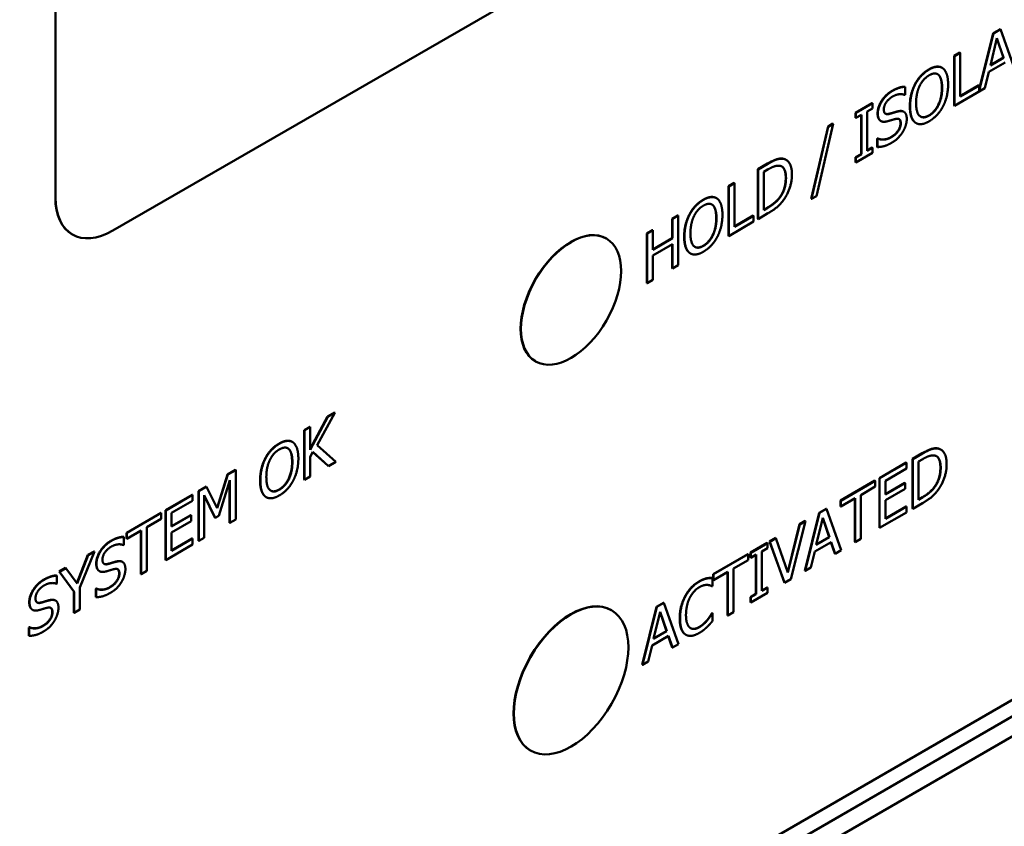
# Model space of a CAD drawing. Header units: millimetres. Extents: x 10 to 287, y 8 to 200.
# Tile 9 of 15: x 223 to 247, y 65 to 85. Entities that reach past the tile are written whole.
import ezdxf

# ---------------------------------------------------------------- set-up
doc = ezdxf.new("R2010")
doc.units = ezdxf.units.MM
doc.layers.add('Visible (ISO)', color=7, linetype='Continuous', lineweight=50)
doc.layers.add('Visible Narrow (ISO)', color=7, linetype='Continuous', lineweight=35)

msp = doc.modelspace()

# ---------------------------------------------------------------- linework, layer by layer
at = {"layer": 'Visible (ISO)'}
for p, q in [((224.839, 79.805), (260.901, 100.625)), ((223.418, 80.625), (223.418, 94.832)), ((223.425, 94.828), (223.425, 80.621)), ((205.811, 44.413), (279.915, 87.198)), ((280.269, 86.994), (206.164, 44.209)), ((280.269, 86.504), (206.164, 43.719)), ((246.232, 83.286), (246.579, 84.676)), ((246.586, 84.671), (246.232, 83.254)), ((246.579, 84.676), (246.753, 84.776)), ((246.579, 84.676), (246.586, 84.671)), ((246.76, 84.772), (246.586, 84.671)), ((246.753, 84.776), (246.76, 84.772)), ((247.117, 83.753), (246.76, 84.772)), ((246.506, 83.882), (246.669, 84.553)), ((246.827, 84.075), (246.667, 84.543)), ((246.669, 84.553), (246.834, 84.071)), ((245.61, 84.116), (245.751, 84.198)), ((245.758, 84.194), (245.617, 84.112)), ((245.751, 84.198), (245.758, 84.194)), ((245.758, 83.114), (245.758, 84.194)), ((245.61, 82.892), (245.61, 84.116)), ((245.61, 84.116), (245.617, 84.112)), ((245.617, 84.112), (245.617, 82.887)), ((246.467, 83.721), (246.872, 83.954)), ((246.834, 84.071), (246.506, 83.882)), ((246.508, 83.891), (246.827, 84.075)), ((246.827, 84.075), (246.834, 84.071)), ((245.311, 83.825), (245.319, 83.82)), ((246.371, 83.323), (246.467, 83.721)), ((244.645, 83.419), (244.652, 83.415)), ((244.39, 83.151), (244.4, 83.157)), ((244.393, 83.356), (244.4, 83.352)), ((244.4, 83.157), (244.4, 83.352)), ((245.617, 82.887), (246.371, 83.323)), ((245.758, 83.122), (246.225, 83.391)), ((246.232, 83.387), (245.758, 83.114)), ((246.225, 83.391), (246.232, 83.387)), ((246.232, 83.254), (246.232, 83.387)), ((243.18, 82.713), (243.591, 82.951)), ((243.598, 82.947), (243.187, 82.709)), ((243.591, 82.951), (243.598, 82.947)), ((243.598, 82.821), (243.598, 82.947)), ((243.18, 82.588), (243.18, 82.713)), ((243.18, 82.713), (243.187, 82.709)), ((243.187, 82.709), (243.187, 82.584)), ((243.463, 82.744), (243.598, 82.821)), ((243.463, 81.769), (243.463, 82.744)), ((244.363, 82.74), (244.37, 82.736)), ((245.61, 82.892), (245.617, 82.887)), ((242.211, 80.655), (242.626, 82.44)), ((242.497, 82.373), (242.619, 82.444)), ((242.626, 82.44), (242.504, 82.369)), ((242.619, 82.444), (242.626, 82.44)), ((243.18, 82.588), (243.187, 82.584)), ((243.187, 82.584), (243.322, 82.662)), ((243.315, 81.692), (243.315, 82.658)), ((243.322, 82.662), (243.322, 81.688)), ((243.795, 82.512), (243.802, 82.508)), ((244.663, 82.462), (244.67, 82.458)), ((242.084, 80.589), (242.497, 82.373)), ((242.504, 82.369), (242.091, 80.585)), ((242.497, 82.373), (242.504, 82.369)), ((243.713, 82.074), (243.724, 82.08)), ((243.713, 81.87), (243.713, 82.074)), ((243.713, 82.074), (243.72, 82.07)), ((243.731, 82.076), (243.72, 82.07)), ((243.72, 82.07), (243.72, 81.866)), ((243.724, 82.08), (243.731, 82.076)), ((243.187, 81.485), (243.598, 81.722)), ((243.463, 81.777), (243.591, 81.851)), ((243.598, 81.847), (243.463, 81.769)), ((243.591, 81.851), (243.598, 81.847)), ((243.598, 81.722), (243.598, 81.847)), ((243.713, 81.87), (243.72, 81.866)), ((240.763, 81.318), (241.005, 81.457)), ((241.012, 81.453), (240.77, 81.314)), ((241.456, 81.553), (241.463, 81.549)), ((243.18, 81.614), (243.315, 81.692)), ((243.18, 81.489), (243.18, 81.614)), ((243.18, 81.614), (243.187, 81.61)), ((243.18, 81.489), (243.187, 81.485)), ((243.322, 81.688), (243.187, 81.61)), ((243.187, 81.61), (243.187, 81.485)), ((243.315, 81.692), (243.322, 81.688)), ((240.763, 80.093), (240.763, 81.318)), ((240.763, 81.318), (240.77, 81.314)), ((240.77, 81.314), (240.77, 80.089)), ((240.911, 81.254), (241.019, 81.316)), ((240.911, 80.311), (240.911, 81.254)), ((240.038, 80.899), (240.179, 80.98)), ((240.186, 80.976), (240.045, 80.895)), ((240.179, 80.98), (240.186, 80.976)), ((240.186, 79.897), (240.186, 80.976)), ((240.038, 79.674), (240.038, 80.899)), ((240.038, 80.899), (240.045, 80.895)), ((240.045, 80.895), (240.045, 79.67)), ((239.739, 80.607), (239.746, 80.603)), ((241.305, 80.628), (241.312, 80.624)), ((242.084, 80.589), (242.091, 80.585)), ((242.091, 80.585), (242.211, 80.655)), ((240.911, 80.32), (241.012, 80.378)), ((241.019, 80.373), (240.911, 80.311)), ((238.65, 80.098), (238.791, 80.179)), ((238.65, 79.617), (238.65, 80.098)), ((238.65, 80.098), (238.657, 80.094)), ((238.798, 80.175), (238.657, 80.094)), ((238.657, 80.094), (238.657, 79.613)), ((238.791, 80.179), (238.798, 80.175)), ((238.798, 78.95), (238.798, 80.175)), ((239.073, 80.202), (239.08, 80.198)), ((240.045, 79.67), (240.66, 80.025)), ((240.186, 79.905), (240.653, 80.174)), ((240.66, 80.17), (240.186, 79.897)), ((240.653, 80.174), (240.66, 80.17)), ((240.66, 80.025), (240.66, 80.17)), ((240.763, 80.093), (240.77, 80.089)), ((240.77, 80.089), (241.015, 80.23)), ((238.021, 79.734), (238.162, 79.816)), ((238.169, 79.812), (238.028, 79.73)), ((238.162, 79.816), (238.169, 79.812)), ((238.169, 79.331), (238.169, 79.812)), ((223.832, 79.71), (223.839, 79.705)), ((237.02, 79.609), (237.028, 79.605)), ((238.021, 78.51), (238.021, 79.734)), ((238.021, 79.734), (238.028, 79.73)), ((238.028, 79.73), (238.028, 78.506)), ((238.169, 79.339), (238.65, 79.617)), ((238.657, 79.613), (238.169, 79.331)), ((238.65, 79.617), (238.657, 79.613)), ((240.038, 79.674), (240.045, 79.67)), ((238.169, 79.186), (238.657, 79.468)), ((238.65, 78.873), (238.65, 79.464)), ((238.657, 79.468), (238.657, 78.869)), ((238.169, 78.587), (238.169, 79.186)), ((239.091, 79.245), (239.098, 79.241)), ((238.65, 78.873), (238.657, 78.869)), ((238.657, 78.869), (238.798, 78.95)), ((238.028, 78.506), (238.169, 78.587)), ((238.021, 78.51), (238.028, 78.506)), ((235.27, 76.578), (235.278, 76.574)), ((229.713, 74.413), (230.141, 75.214)), ((230.148, 75.21), (229.713, 74.396)), ((229.881, 74.509), (230.32, 75.309)), ((230.141, 75.214), (230.313, 75.313)), ((230.141, 75.214), (230.148, 75.21)), ((230.32, 75.309), (230.148, 75.21)), ((230.313, 75.313), (230.32, 75.309)), ((229.565, 74.881), (229.706, 74.963)), ((229.713, 74.959), (229.572, 74.877)), ((229.706, 74.963), (229.713, 74.959)), ((229.713, 74.396), (229.713, 74.959)), ((229.565, 73.657), (229.565, 74.881)), ((229.565, 74.881), (229.572, 74.877)), ((229.572, 74.877), (229.572, 73.653)), ((229.266, 74.59), (229.273, 74.586)), ((230.346, 74.099), (229.881, 74.509)), ((245.276, 74.402), (245.283, 74.398)), ((228.6, 74.184), (228.607, 74.18)), ((229.713, 74.223), (229.775, 74.339)), ((229.713, 73.734), (229.713, 74.223)), ((230.156, 73.998), (229.774, 74.338)), ((229.775, 74.339), (230.163, 73.993)), ((244.583, 74.166), (244.825, 74.306)), ((244.583, 72.942), (244.583, 74.166)), ((244.583, 74.166), (244.59, 74.162)), ((244.832, 74.302), (244.59, 74.162)), ((244.59, 74.162), (244.59, 72.937)), ((244.731, 74.103), (244.839, 74.165)), ((230.156, 73.998), (230.163, 73.993)), ((230.163, 73.993), (230.346, 74.099)), ((243.765, 73.694), (244.428, 74.077)), ((244.436, 74.073), (243.772, 73.69)), ((243.913, 73.626), (244.436, 73.928)), ((244.428, 74.077), (244.436, 74.073)), ((244.436, 73.928), (244.436, 74.073)), ((244.731, 73.16), (244.731, 74.103)), ((227.412, 72.962), (227.666, 73.785)), ((227.674, 73.781), (227.417, 72.951)), ((227.666, 73.785), (227.862, 73.898)), ((227.666, 73.785), (227.674, 73.781)), ((227.87, 73.894), (227.674, 73.781)), ((227.862, 73.898), (227.87, 73.894)), ((227.87, 72.669), (227.87, 73.894)), ((229.572, 73.653), (229.713, 73.734)), ((243.765, 73.694), (243.772, 73.69)), ((243.765, 72.469), (243.765, 73.694)), ((243.772, 73.69), (243.772, 72.465)), ((226.953, 73.373), (227.146, 73.484)), ((227.153, 73.48), (226.96, 73.369)), ((227.146, 73.484), (227.153, 73.48)), ((227.417, 72.951), (227.153, 73.48)), ((227.452, 72.766), (227.729, 73.643)), ((227.721, 72.592), (227.721, 73.621)), ((227.729, 73.643), (227.729, 72.588)), ((229.565, 73.657), (229.572, 73.653)), ((242.805, 73.14), (243.657, 73.632)), ((243.665, 73.628), (242.812, 73.135)), ((243.309, 73.277), (243.665, 73.483)), ((243.657, 73.632), (243.665, 73.628)), ((243.665, 73.483), (243.665, 73.628)), ((243.913, 73.291), (243.913, 73.626)), ((243.913, 73.299), (244.393, 73.576)), ((244.4, 73.572), (243.913, 73.291)), ((244.393, 73.576), (244.4, 73.572)), ((244.4, 73.427), (244.4, 73.572)), ((245.125, 73.477), (245.132, 73.472)), ((226.135, 72.901), (226.798, 73.284)), ((226.805, 73.28), (226.142, 72.897)), ((226.798, 73.284), (226.805, 73.28)), ((226.805, 73.135), (226.805, 73.28)), ((226.953, 72.149), (226.953, 73.373)), ((226.953, 73.373), (226.96, 73.369)), ((226.96, 73.369), (226.96, 72.144)), ((227.092, 73.275), (227.366, 72.716)), ((227.092, 72.22), (227.092, 73.275)), ((227.359, 72.72), (227.092, 73.265)), ((228.618, 73.227), (228.625, 73.223)), ((242.812, 72.991), (243.168, 73.196)), ((243.161, 72.12), (243.161, 73.192)), ((243.168, 73.196), (243.168, 72.116)), ((243.309, 72.198), (243.309, 73.277)), ((243.913, 73.146), (244.4, 73.427)), ((244.731, 73.168), (244.832, 73.226)), ((244.839, 73.222), (244.731, 73.16)), ((226.283, 72.833), (226.805, 73.135)), ((242.805, 72.995), (242.805, 73.14)), ((242.805, 73.14), (242.812, 73.135)), ((242.805, 72.995), (242.812, 72.991)), ((242.812, 73.135), (242.812, 72.991)), ((243.913, 72.691), (243.913, 73.146)), ((243.913, 72.699), (244.428, 72.997)), ((244.436, 72.993), (243.913, 72.691)), ((244.428, 72.997), (244.436, 72.993)), ((244.436, 72.848), (244.436, 72.993)), ((244.59, 72.937), (244.834, 73.078)), ((225.175, 72.347), (226.027, 72.839)), ((226.034, 72.835), (225.182, 72.342)), ((226.027, 72.839), (226.034, 72.835)), ((226.034, 72.69), (226.034, 72.835)), ((226.135, 72.901), (226.142, 72.897)), ((226.135, 71.676), (226.135, 72.901)), ((226.142, 72.897), (226.142, 71.672)), ((226.283, 72.498), (226.283, 72.833)), ((226.283, 72.506), (226.763, 72.783)), ((226.77, 72.779), (226.283, 72.498)), ((226.763, 72.783), (226.77, 72.779)), ((226.77, 72.634), (226.77, 72.779)), ((227.359, 72.72), (227.366, 72.716)), ((227.366, 72.716), (227.452, 72.766)), ((241.924, 71.406), (242.281, 72.837)), ((242.288, 72.833), (241.931, 71.402)), ((242.208, 72.044), (242.372, 72.715)), ((242.281, 72.837), (242.455, 72.938)), ((242.281, 72.837), (242.288, 72.833)), ((242.462, 72.934), (242.288, 72.833)), ((242.529, 72.237), (242.369, 72.705)), ((242.372, 72.715), (242.536, 72.233)), ((242.455, 72.938), (242.462, 72.934)), ((242.82, 71.915), (242.462, 72.934)), ((243.772, 72.465), (244.436, 72.848)), ((244.583, 72.942), (244.59, 72.937)), ((225.679, 72.484), (226.034, 72.69)), ((225.679, 71.405), (225.679, 72.484)), ((226.283, 72.353), (226.77, 72.634)), ((227.721, 72.592), (227.729, 72.588)), ((227.729, 72.588), (227.87, 72.669)), ((241.502, 71.378), (241.793, 72.555)), ((241.8, 72.551), (241.506, 71.364)), ((241.578, 71.199), (241.944, 72.634)), ((241.793, 72.555), (241.937, 72.638)), ((241.793, 72.555), (241.8, 72.551)), ((241.944, 72.634), (241.8, 72.551)), ((241.937, 72.638), (241.944, 72.634)), ((243.765, 72.469), (243.772, 72.465)), ((225.098, 72.245), (225.105, 72.241)), ((225.105, 72.046), (225.105, 72.241)), ((225.175, 72.202), (225.175, 72.347)), ((225.175, 72.347), (225.182, 72.342)), ((225.182, 72.198), (225.538, 72.403)), ((225.182, 72.342), (225.182, 72.198)), ((225.531, 71.327), (225.531, 72.399)), ((225.538, 72.403), (225.538, 71.323)), ((226.283, 71.898), (226.283, 72.353)), ((226.96, 72.144), (227.092, 72.22)), ((241.054, 72.129), (241.205, 72.216)), ((241.205, 72.216), (241.212, 72.212)), ((242.536, 72.233), (242.208, 72.044)), ((242.211, 72.053), (242.529, 72.237)), ((242.529, 72.237), (242.536, 72.233)), ((225.095, 72.04), (225.105, 72.046)), ((225.175, 72.202), (225.182, 72.198)), ((226.142, 71.672), (226.805, 72.055)), ((226.283, 71.906), (226.798, 72.204)), ((226.805, 72.2), (226.283, 71.898)), ((226.798, 72.204), (226.805, 72.2)), ((226.805, 72.055), (226.805, 72.2)), ((226.953, 72.149), (226.96, 72.144)), ((240.582, 71.856), (240.993, 72.093)), ((241, 72.089), (240.589, 71.852)), ((240.993, 72.093), (241, 72.089)), ((241, 71.964), (241, 72.089)), ((241.419, 71.115), (241.054, 72.129)), ((241.054, 72.129), (241.061, 72.125)), ((241.212, 72.212), (241.061, 72.125)), ((241.061, 72.125), (241.426, 71.111)), ((241.506, 71.364), (241.212, 72.212)), ((242.17, 71.882), (242.575, 72.116)), ((242.664, 71.833), (242.57, 72.113)), ((242.575, 72.116), (242.671, 71.829)), ((243.161, 72.12), (243.168, 72.116)), ((243.168, 72.116), (243.309, 72.198)), ((223.947, 71.102), (224.223, 71.797)), ((224.23, 71.793), (223.953, 71.094)), ((224.021, 70.99), (224.38, 71.879)), ((224.223, 71.797), (224.373, 71.884)), ((224.223, 71.797), (224.23, 71.793)), ((224.38, 71.879), (224.23, 71.793)), ((224.373, 71.884), (224.38, 71.879)), ((239.663, 71.326), (240.516, 71.818)), ((240.523, 71.814), (239.67, 71.322)), ((240.516, 71.818), (240.523, 71.814)), ((240.523, 71.669), (240.523, 71.814)), ((240.582, 71.731), (240.582, 71.856)), ((240.582, 71.856), (240.589, 71.852)), ((240.582, 71.731), (240.589, 71.727)), ((240.589, 71.852), (240.589, 71.727)), ((240.589, 71.727), (240.724, 71.805)), ((240.717, 70.834), (240.717, 71.801)), ((240.724, 71.805), (240.724, 70.83)), ((240.865, 71.886), (241, 71.964)), ((240.865, 70.912), (240.865, 71.886)), ((242.074, 71.484), (242.17, 71.882)), ((242.664, 71.833), (242.671, 71.829)), ((242.671, 71.829), (242.82, 71.915)), ((225.068, 71.629), (225.075, 71.625)), ((226.135, 71.676), (226.142, 71.672)), ((240.167, 71.464), (240.523, 71.669)), ((241.931, 71.402), (242.074, 71.484)), ((223.445, 71.291), (223.452, 71.286)), ((223.452, 71.092), (223.452, 71.286)), ((223.515, 71.388), (223.671, 71.479)), ((223.873, 70.896), (223.515, 71.388)), ((223.515, 71.388), (223.522, 71.384)), ((223.678, 71.475), (223.522, 71.384)), ((223.522, 71.384), (223.88, 70.891)), ((223.671, 71.479), (223.678, 71.475)), ((223.953, 71.094), (223.678, 71.475)), ((224.5, 71.401), (224.507, 71.397)), ((225.531, 71.327), (225.538, 71.323)), ((225.538, 71.323), (225.679, 71.405)), ((239.663, 71.181), (239.663, 71.326)), ((239.663, 71.326), (239.67, 71.322)), ((239.67, 71.177), (240.026, 71.382)), ((239.67, 71.322), (239.67, 71.177)), ((240.019, 70.306), (240.019, 71.378)), ((240.026, 71.382), (240.026, 70.302)), ((240.167, 70.384), (240.167, 71.464)), ((241.924, 71.406), (241.931, 71.402)), ((223.442, 71.086), (223.452, 71.092)), ((239.499, 71.221), (239.506, 71.217)), ((239.636, 71.024), (239.647, 71.03)), ((239.64, 71.231), (239.647, 71.227)), ((239.647, 71.03), (239.647, 71.227)), ((239.663, 71.181), (239.67, 71.177)), ((241.419, 71.115), (241.426, 71.111)), ((241.426, 71.111), (241.578, 71.199)), ((223.873, 70.37), (223.873, 70.896)), ((223.873, 70.896), (223.88, 70.891)), ((223.88, 70.891), (223.88, 70.366)), ((224.021, 70.448), (224.021, 70.99)), ((224.418, 70.963), (224.429, 70.969)), ((224.418, 70.759), (224.418, 70.963)), ((224.418, 70.963), (224.425, 70.959)), ((224.418, 70.759), (224.425, 70.754)), ((224.436, 70.965), (224.425, 70.959)), ((224.425, 70.959), (224.425, 70.754)), ((224.429, 70.969), (224.436, 70.965)), ((240.582, 70.757), (240.717, 70.834)), ((240.582, 70.632), (240.582, 70.757)), ((240.582, 70.757), (240.589, 70.752)), ((240.589, 70.627), (241, 70.865)), ((240.724, 70.83), (240.589, 70.752)), ((240.717, 70.834), (240.724, 70.83)), ((240.865, 70.92), (240.993, 70.994)), ((241, 70.99), (240.865, 70.912)), ((240.993, 70.994), (241, 70.99)), ((241, 70.865), (241, 70.99)), ((223.416, 70.675), (223.423, 70.67)), ((237.906, 69.087), (238.264, 70.518)), ((238.271, 70.514), (237.913, 69.083)), ((238.264, 70.518), (238.438, 70.618)), ((238.264, 70.518), (238.271, 70.514)), ((238.445, 70.614), (238.271, 70.514)), ((238.438, 70.618), (238.445, 70.614)), ((238.802, 69.596), (238.445, 70.614)), ((240.582, 70.632), (240.589, 70.627)), ((240.589, 70.752), (240.589, 70.627)), ((222.847, 70.447), (222.854, 70.443)), ((223.873, 70.37), (223.88, 70.366)), ((223.88, 70.366), (224.021, 70.448)), ((237.145, 70.436), (237.153, 70.432)), ((238.191, 69.724), (238.354, 70.395)), ((238.511, 69.917), (238.352, 70.385)), ((238.354, 70.395), (238.519, 69.913)), ((239.63, 70.36), (239.64, 70.366)), ((239.63, 70.36), (239.637, 70.355)), ((239.647, 70.361), (239.637, 70.355)), ((239.64, 70.366), (239.647, 70.361)), ((239.647, 70.167), (239.647, 70.361)), ((240.019, 70.306), (240.026, 70.302)), ((240.026, 70.302), (240.167, 70.384)), ((239.517, 70.196), (239.524, 70.192)), ((222.765, 70.009), (222.776, 70.015)), ((222.765, 69.804), (222.765, 70.009)), ((222.765, 70.009), (222.772, 70.005)), ((222.765, 69.804), (222.772, 69.8)), ((222.783, 70.011), (222.772, 70.005)), ((222.772, 70.005), (222.772, 69.8)), ((222.776, 70.015), (222.783, 70.011)), ((238.152, 69.563), (238.557, 69.797)), ((238.519, 69.913), (238.191, 69.724)), ((238.193, 69.734), (238.511, 69.917)), ((238.511, 69.917), (238.519, 69.913)), ((238.646, 69.514), (238.552, 69.794)), ((238.557, 69.797), (238.653, 69.51)), ((238.982, 69.831), (238.989, 69.826)), ((238.056, 69.165), (238.152, 69.563)), ((238.653, 69.51), (238.802, 69.596)), ((238.646, 69.514), (238.653, 69.51)), ((237.906, 69.087), (237.913, 69.083)), ((237.913, 69.083), (238.056, 69.165)), ((235.145, 66.972), (235.153, 66.968))]:
    msp.add_line(p, q, dxfattribs=at)
for centre, major_axis, start_param, end_param in [((224.832, 81.442), (-1, -1.732), 5.497787, 6.283185), ((224.839, 81.438), (-1, -1.732), 5.497787, 7.068583), ((236.145, 78.094), (-0.875, -1.516), 3.141593, 6.283185), ((236.145, 68.704), (-1, -1.732), 3.141593, 6.283185)]:
    msp.add_ellipse(centre, major_axis=major_axis, ratio=0.57735, start_param=start_param, end_param=end_param, dxfattribs=at)
for centre, major_axis in [((236.153, 78.09), (0.875, 1.516)), ((236.153, 68.7), (1, 1.732))]:
    msp.add_ellipse(centre, major_axis=major_axis, ratio=0.57735, dxfattribs=at)
for points in [[(244.645, 83.419), (244.707, 83.536), (244.88, 83.72), (244.986, 83.782)], [(244.993, 83.778), (244.887, 83.716), (244.714, 83.532), (244.652, 83.415)], [(245.335, 83.809), (245.275, 83.853), (245.102, 83.84), (244.993, 83.778)], [(244.994, 83.637), (245.068, 83.68), (245.187, 83.685), (245.229, 83.646)], [(245.222, 83.65), (245.211, 83.66), (245.2, 83.667)], [(245.309, 83.33), (245.309, 83.451), (245.263, 83.612), (245.222, 83.65)], [(245.229, 83.646), (245.27, 83.608), (245.316, 83.447), (245.316, 83.326)], [(245.463, 83.41), (245.463, 83.563), (245.396, 83.763), (245.335, 83.809)], [(244.518, 82.873), (244.518, 83.027), (244.584, 83.299), (244.645, 83.419)], [(244.652, 83.415), (244.591, 83.295), (244.525, 83.023), (244.525, 82.869)], [(244.759, 83.374), (244.803, 83.465), (244.918, 83.593), (244.994, 83.637)], [(245.335, 82.866), (245.397, 82.983), (245.463, 83.262), (245.463, 83.41)], [(243.721, 82.697), (243.721, 82.846), (243.922, 83.163), (244.078, 83.253)], [(244.085, 83.249), (243.929, 83.159), (243.728, 82.842), (243.728, 82.693)], [(244.078, 83.253), (244.167, 83.305), (244.325, 83.356), (244.393, 83.356)], [(244.4, 83.352), (244.332, 83.351), (244.174, 83.301), (244.085, 83.249)], [(244.094, 83.114), (244.181, 83.164), (244.339, 83.176), (244.39, 83.151)], [(244.672, 82.954), (244.672, 83.073), (244.717, 83.287), (244.759, 83.374)], [(244.987, 82.647), (245.134, 82.732), (245.309, 83.089), (245.309, 83.33)], [(245.316, 83.326), (245.316, 83.084), (245.141, 82.728), (244.994, 82.643)], [(243.875, 82.795), (243.875, 82.881), (243.996, 83.057), (244.094, 83.114)], [(244.994, 82.643), (244.847, 82.558), (244.672, 82.713), (244.672, 82.954)], [(243.79, 82.515), (243.757, 82.537), (243.721, 82.626), (243.721, 82.697)], [(243.728, 82.693), (243.728, 82.621), (243.764, 82.533), (243.797, 82.511)], [(244.013, 82.684), (243.946, 82.666), (243.875, 82.717), (243.875, 82.795)], [(243.913, 82.69), (243.948, 82.672), (244.006, 82.688)], [(244.006, 82.688), (244.051, 82.7), (244.181, 82.739), (244.224, 82.749)], [(244.231, 82.745), (244.188, 82.735), (244.058, 82.696), (244.013, 82.684)], [(244.224, 82.749), (244.313, 82.769), (244.363, 82.74)], [(244.442, 82.558), (244.442, 82.672), (244.34, 82.769), (244.231, 82.745)], [(244.644, 82.475), (244.583, 82.521), (244.518, 82.722), (244.518, 82.873)], [(244.525, 82.869), (244.525, 82.718), (244.59, 82.517), (244.651, 82.471)], [(244.993, 82.501), (245.097, 82.561), (245.27, 82.743), (245.335, 82.866)], [(243.795, 82.512), (243.792, 82.514), (243.79, 82.515)], [(243.797, 82.511), (243.83, 82.49), (243.917, 82.489), (243.972, 82.504)], [(243.972, 82.504), (244.033, 82.522), (244.115, 82.547), (244.164, 82.559)], [(244.051, 82.11), (244.168, 82.178), (244.287, 82.359), (244.287, 82.451)], [(244.295, 82.447), (244.295, 82.355), (244.175, 82.174), (244.058, 82.106)], [(244.164, 82.559), (244.232, 82.576), (244.295, 82.521), (244.295, 82.447)], [(244.345, 82.242), (244.391, 82.317), (244.442, 82.485), (244.442, 82.558)], [(244.663, 82.462), (244.653, 82.468), (244.644, 82.475)], [(244.651, 82.471), (244.714, 82.424), (244.886, 82.439), (244.993, 82.501)], [(244.781, 82.619), (244.863, 82.575), (244.987, 82.647)], [(244.068, 81.971), (244.166, 82.027), (244.295, 82.159), (244.345, 82.242)], [(243.72, 81.866), (243.792, 81.867), (243.953, 81.905), (244.068, 81.971)], [(243.724, 82.08), (243.793, 82.045), (243.969, 82.063), (244.051, 82.11)], [(244.058, 82.106), (243.977, 82.059), (243.8, 82.041), (243.731, 82.076)], [(241.005, 81.457), (241.154, 81.544), (241.325, 81.59), (241.385, 81.579)], [(241.392, 81.575), (241.332, 81.586), (241.162, 81.54), (241.012, 81.453)], [(241.385, 81.579), (241.424, 81.572), (241.456, 81.553)], [(241.607, 81.183), (241.607, 81.362), (241.494, 81.556), (241.392, 81.575)], [(241.019, 81.316), (241.114, 81.371), (241.242, 81.411), (241.299, 81.405)], [(241.299, 81.405), (241.379, 81.394), (241.46, 81.241), (241.46, 81.1)], [(241.305, 80.628), (241.379, 80.728), (241.453, 80.962), (241.453, 81.105)], [(241.46, 81.1), (241.46, 80.958), (241.386, 80.724), (241.312, 80.624)], [(241.39, 80.545), (241.489, 80.678), (241.607, 81.016), (241.607, 81.183)], [(239.073, 80.202), (239.135, 80.319), (239.307, 80.503), (239.414, 80.565)], [(239.421, 80.561), (239.314, 80.499), (239.142, 80.315), (239.08, 80.198)], [(239.763, 80.592), (239.703, 80.636), (239.529, 80.623), (239.421, 80.561)], [(239.89, 80.193), (239.89, 80.346), (239.823, 80.546), (239.763, 80.592)], [(241.012, 80.378), (241.105, 80.432), (241.247, 80.548), (241.305, 80.628)], [(241.015, 80.23), (241.144, 80.304), (241.309, 80.44), (241.39, 80.545)], [(241.312, 80.624), (241.254, 80.544), (241.113, 80.428), (241.019, 80.373)], [(239.186, 80.157), (239.23, 80.248), (239.345, 80.376), (239.422, 80.42)], [(239.422, 80.42), (239.496, 80.463), (239.614, 80.468), (239.657, 80.429)], [(239.649, 80.433), (239.639, 80.442), (239.627, 80.45)], [(239.736, 80.113), (239.736, 80.234), (239.691, 80.395), (239.649, 80.433)], [(239.657, 80.429), (239.698, 80.391), (239.743, 80.23), (239.743, 80.108)], [(238.945, 79.656), (238.945, 79.81), (239.012, 80.082), (239.073, 80.202)], [(239.08, 80.198), (239.019, 80.078), (238.953, 79.806), (238.953, 79.652)], [(239.1, 79.737), (239.1, 79.856), (239.144, 80.07), (239.186, 80.157)], [(239.415, 79.43), (239.562, 79.515), (239.736, 79.871), (239.736, 80.113)], [(239.743, 80.108), (239.743, 79.867), (239.569, 79.51), (239.422, 79.426)], [(239.763, 79.648), (239.825, 79.766), (239.89, 80.044), (239.89, 80.193)], [(239.072, 79.257), (239.011, 79.304), (238.945, 79.505), (238.945, 79.656)], [(238.953, 79.652), (238.953, 79.501), (239.018, 79.3), (239.079, 79.253)], [(239.422, 79.426), (239.275, 79.341), (239.1, 79.496), (239.1, 79.737)], [(239.421, 79.284), (239.525, 79.344), (239.698, 79.525), (239.763, 79.648)], [(239.079, 79.253), (239.142, 79.207), (239.314, 79.222), (239.421, 79.284)], [(239.209, 79.402), (239.291, 79.358), (239.415, 79.43)], [(239.091, 79.245), (239.081, 79.251), (239.072, 79.257)], [(228.6, 74.184), (228.662, 74.301), (228.835, 74.485), (228.941, 74.547)], [(228.948, 74.543), (228.842, 74.481), (228.669, 74.297), (228.607, 74.18)], [(228.714, 74.139), (228.757, 74.23), (228.873, 74.358), (228.949, 74.402)], [(229.29, 74.575), (229.23, 74.618), (229.057, 74.605), (228.948, 74.543)], [(228.949, 74.402), (229.023, 74.445), (229.142, 74.45), (229.184, 74.411)], [(229.177, 74.415), (229.166, 74.425), (229.154, 74.432)], [(229.263, 74.095), (229.263, 74.216), (229.218, 74.377), (229.177, 74.415)], [(229.184, 74.411), (229.225, 74.373), (229.271, 74.212), (229.271, 74.091)], [(229.418, 74.176), (229.418, 74.328), (229.35, 74.528), (229.29, 74.575)], [(244.825, 74.306), (244.974, 74.392), (245.144, 74.439), (245.205, 74.428)], [(245.212, 74.424), (245.152, 74.435), (244.981, 74.388), (244.832, 74.302)], [(245.205, 74.428), (245.244, 74.42), (245.276, 74.402)], [(245.427, 74.032), (245.427, 74.21), (245.314, 74.404), (245.212, 74.424)], [(228.473, 73.638), (228.473, 73.792), (228.539, 74.065), (228.6, 74.184)], [(228.607, 74.18), (228.546, 74.06), (228.48, 73.788), (228.48, 73.634)], [(229.29, 73.631), (229.352, 73.748), (229.418, 74.027), (229.418, 74.176)], [(244.839, 74.165), (244.934, 74.22), (245.062, 74.259), (245.119, 74.253)], [(245.119, 74.253), (245.199, 74.243), (245.28, 74.09), (245.28, 73.949)], [(228.627, 73.719), (228.627, 73.838), (228.671, 74.053), (228.714, 74.139)], [(228.942, 73.412), (229.089, 73.497), (229.263, 73.854), (229.263, 74.095)], [(229.271, 74.091), (229.271, 73.85), (229.096, 73.493), (228.949, 73.408)], [(245.125, 73.477), (245.199, 73.577), (245.272, 73.81), (245.272, 73.953)], [(245.28, 73.949), (245.28, 73.806), (245.206, 73.573), (245.132, 73.472)], [(245.21, 73.394), (245.309, 73.526), (245.427, 73.864), (245.427, 74.032)], [(228.949, 73.408), (228.802, 73.323), (228.627, 73.478), (228.627, 73.719)], [(228.599, 73.24), (228.538, 73.286), (228.473, 73.487), (228.473, 73.638)], [(228.48, 73.634), (228.48, 73.483), (228.545, 73.282), (228.606, 73.236)], [(228.948, 73.266), (229.052, 73.327), (229.225, 73.508), (229.29, 73.631)], [(244.832, 73.226), (244.925, 73.28), (245.067, 73.397), (245.125, 73.477)], [(245.132, 73.472), (245.074, 73.393), (244.932, 73.276), (244.839, 73.222)], [(228.618, 73.227), (228.608, 73.233), (228.599, 73.24)], [(228.606, 73.236), (228.669, 73.19), (228.841, 73.204), (228.948, 73.266)], [(228.736, 73.384), (228.818, 73.34), (228.942, 73.412)], [(244.834, 73.078), (244.963, 73.153), (245.129, 73.288), (245.21, 73.394)], [(224.783, 72.142), (224.872, 72.194), (225.03, 72.244), (225.098, 72.245)], [(225.105, 72.241), (225.037, 72.24), (224.879, 72.19), (224.79, 72.138)], [(224.426, 71.586), (224.426, 71.735), (224.627, 72.052), (224.783, 72.142)], [(224.79, 72.138), (224.634, 72.048), (224.433, 71.731), (224.433, 71.582)], [(224.58, 71.683), (224.58, 71.77), (224.701, 71.946), (224.799, 72.003)], [(224.799, 72.003), (224.886, 72.053), (225.044, 72.065), (225.095, 72.04)], [(224.495, 71.404), (224.462, 71.426), (224.426, 71.514), (224.426, 71.586)], [(224.433, 71.582), (224.433, 71.51), (224.469, 71.422), (224.502, 71.4)], [(224.718, 71.573), (224.651, 71.555), (224.58, 71.606), (224.58, 71.683)], [(224.618, 71.579), (224.653, 71.561), (224.711, 71.577)], [(224.711, 71.577), (224.756, 71.589), (224.886, 71.628), (224.929, 71.638)], [(224.936, 71.634), (224.893, 71.624), (224.763, 71.585), (224.718, 71.573)], [(224.929, 71.638), (225.018, 71.658), (225.068, 71.629)], [(225.147, 71.447), (225.147, 71.561), (225.045, 71.658), (224.936, 71.634)], [(223.13, 71.188), (223.219, 71.239), (223.377, 71.29), (223.445, 71.291)], [(223.452, 71.286), (223.384, 71.286), (223.226, 71.235), (223.137, 71.184)], [(224.5, 71.401), (224.497, 71.403), (224.495, 71.404)], [(224.502, 71.4), (224.535, 71.379), (224.622, 71.378), (224.677, 71.393)], [(224.677, 71.393), (224.738, 71.411), (224.82, 71.436), (224.869, 71.448)], [(224.756, 70.999), (224.873, 71.067), (224.992, 71.248), (224.992, 71.34)], [(225, 71.336), (225, 71.244), (224.88, 71.063), (224.763, 70.995)], [(224.869, 71.448), (224.937, 71.465), (225, 71.41), (225, 71.336)], [(225.05, 71.131), (225.096, 71.206), (225.147, 71.374), (225.147, 71.447)], [(222.773, 70.632), (222.773, 70.78), (222.974, 71.098), (223.13, 71.188)], [(223.137, 71.184), (222.981, 71.094), (222.78, 70.776), (222.78, 70.627)], [(222.927, 70.729), (222.927, 70.816), (223.048, 70.992), (223.146, 71.048)], [(223.146, 71.048), (223.233, 71.098), (223.391, 71.11), (223.442, 71.086)], [(224.429, 70.969), (224.498, 70.934), (224.674, 70.952), (224.756, 70.999)], [(224.773, 70.86), (224.871, 70.916), (225, 71.048), (225.05, 71.131)], [(238.968, 70.777), (239.031, 70.897), (239.205, 71.083), (239.313, 71.145)], [(239.32, 71.141), (239.212, 71.079), (239.039, 70.892), (238.975, 70.773)], [(239.084, 70.74), (239.13, 70.828), (239.251, 70.962), (239.319, 71.002)], [(239.313, 71.145), (239.366, 71.176), (239.459, 71.212), (239.499, 71.221)], [(239.319, 71.002), (239.381, 71.037), (239.476, 71.06), (239.516, 71.057)], [(239.506, 71.217), (239.467, 71.208), (239.373, 71.172), (239.32, 71.141)], [(239.499, 71.221), (239.533, 71.228), (239.605, 71.232), (239.64, 71.231)], [(239.647, 71.227), (239.612, 71.228), (239.54, 71.224), (239.506, 71.217)], [(239.516, 71.057), (239.559, 71.055), (239.617, 71.033), (239.636, 71.024)], [(224.425, 70.754), (224.497, 70.756), (224.658, 70.794), (224.773, 70.86)], [(224.763, 70.995), (224.682, 70.948), (224.505, 70.93), (224.436, 70.965)], [(238.835, 70.235), (238.835, 70.388), (238.903, 70.656), (238.968, 70.777)], [(238.975, 70.773), (238.91, 70.652), (238.843, 70.384), (238.843, 70.23)], [(222.842, 70.45), (222.809, 70.472), (222.773, 70.56), (222.773, 70.632)], [(222.78, 70.627), (222.78, 70.556), (222.816, 70.468), (222.849, 70.446)], [(223.066, 70.618), (222.999, 70.601), (222.927, 70.652), (222.927, 70.729)], [(222.965, 70.624), (223, 70.607), (223.059, 70.623)], [(223.059, 70.623), (223.103, 70.634), (223.233, 70.674), (223.276, 70.684)], [(223.283, 70.68), (223.24, 70.67), (223.11, 70.63), (223.066, 70.618)], [(223.276, 70.684), (223.365, 70.704), (223.416, 70.675)], [(223.494, 70.492), (223.494, 70.607), (223.392, 70.704), (223.283, 70.68)], [(238.99, 70.315), (238.99, 70.433), (239.039, 70.652), (239.084, 70.74)], [(222.847, 70.447), (222.844, 70.448), (222.842, 70.45)], [(222.849, 70.446), (222.883, 70.424), (222.969, 70.424), (223.024, 70.439)], [(223.024, 70.439), (223.085, 70.456), (223.167, 70.482), (223.216, 70.494)], [(223.103, 70.045), (223.22, 70.112), (223.34, 70.294), (223.34, 70.386)], [(223.347, 70.382), (223.347, 70.289), (223.227, 70.108), (223.11, 70.041)], [(223.216, 70.494), (223.284, 70.51), (223.347, 70.455), (223.347, 70.382)], [(223.397, 70.177), (223.443, 70.252), (223.494, 70.42), (223.494, 70.492)], [(239.088, 70.002), (239.042, 70.038), (238.99, 70.189), (238.99, 70.315)], [(239.517, 70.196), (239.556, 70.244), (239.613, 70.331), (239.63, 70.36)], [(239.637, 70.355), (239.62, 70.327), (239.563, 70.24), (239.524, 70.192)], [(222.776, 70.015), (222.845, 69.979), (223.022, 69.998), (223.103, 70.045)], [(223.11, 70.041), (223.029, 69.994), (222.852, 69.975), (222.783, 70.011)], [(223.121, 69.906), (223.218, 69.962), (223.347, 70.094), (223.397, 70.177)], [(238.969, 69.839), (238.905, 69.882), (238.835, 70.08), (238.835, 70.235)], [(238.843, 70.23), (238.843, 70.076), (238.912, 69.878), (238.976, 69.835)], [(239.312, 70.017), (239.373, 70.052), (239.477, 70.147), (239.517, 70.196)], [(239.524, 70.192), (239.484, 70.143), (239.38, 70.048), (239.319, 70.013)], [(239.506, 70.016), (239.55, 70.057), (239.612, 70.128), (239.647, 70.167)], [(222.772, 69.8), (222.844, 69.802), (223.005, 69.839), (223.121, 69.906)], [(238.982, 69.831), (238.975, 69.835), (238.969, 69.839)], [(238.976, 69.835), (239.039, 69.791), (239.214, 69.812), (239.317, 69.871)], [(239.319, 70.013), (239.252, 69.974), (239.132, 69.967), (239.088, 70.002)], [(239.317, 69.871), (239.381, 69.908), (239.46, 69.971), (239.506, 70.016)]]:
    msp.add_open_spline(points, degree=2, dxfattribs=at)
for points, knots in [([(244.986, 83.782), (245.095, 83.844), (245.256, 83.856), (245.311, 83.825)], [0, 0, 0, 1, 1.863636, 1.863636, 1.863636]), ([(244.287, 82.451), (244.287, 82.525), (244.253, 82.555), (244.25, 82.557)], [0, 0, 0, 1, 1.096832, 1.096832, 1.096832]), ([(241.453, 81.105), (241.453, 81.245), (241.389, 81.365), (241.353, 81.388)], [0, 0, 0, 1, 1.570158, 1.570158, 1.570158]), ([(239.414, 80.565), (239.522, 80.627), (239.684, 80.639), (239.739, 80.607)], [0, 0, 0, 1, 1.863636, 1.863636, 1.863636]), ([(228.941, 74.547), (229.049, 74.609), (229.211, 74.621), (229.266, 74.59)], [0, 0, 0, 1, 1.863636, 1.863636, 1.863636]), ([(245.272, 73.953), (245.272, 74.094), (245.209, 74.214), (245.173, 74.236)], [0, 0, 0, 1, 1.570158, 1.570158, 1.570158]), ([(224.992, 71.34), (224.992, 71.414), (224.958, 71.444), (224.955, 71.446)], [0, 0, 0, 1, 1.096832, 1.096832, 1.096832]), ([(223.34, 70.386), (223.34, 70.459), (223.305, 70.49), (223.302, 70.492)], [0, 0, 0, 1, 1.096832, 1.096832, 1.096832]), ([(239.101, 69.992), (239.139, 69.972), (239.245, 69.978), (239.312, 70.017)], [0.226654, 0.226654, 0.226654, 1, 2, 2, 2])]:
    msp.add_open_spline(points, degree=2, knots=knots, dxfattribs=at)
at = {"layer": 'Visible Narrow (ISO)'}
for p, q in [((244.986, 83.782), (244.993, 83.778)), ((245.222, 83.65), (245.229, 83.646)), ((244.078, 83.253), (244.085, 83.249)), ((245.309, 83.33), (245.316, 83.326)), ((243.721, 82.697), (243.728, 82.693)), ((244.006, 82.688), (244.013, 82.684)), ((244.224, 82.749), (244.231, 82.745)), ((244.518, 82.873), (244.525, 82.869)), ((243.79, 82.515), (243.797, 82.511)), ((244.287, 82.451), (244.295, 82.447)), ((244.644, 82.475), (244.651, 82.471)), ((244.987, 82.647), (244.994, 82.643)), ((244.051, 82.11), (244.058, 82.106)), ((241.005, 81.457), (241.012, 81.453)), ((241.385, 81.579), (241.392, 81.575)), ((241.453, 81.105), (241.46, 81.1)), ((223.418, 80.625), (223.425, 80.621)), ((239.414, 80.565), (239.421, 80.561)), ((239.649, 80.433), (239.657, 80.429)), ((241.012, 80.378), (241.019, 80.373)), ((239.736, 80.113), (239.743, 80.108)), ((238.945, 79.656), (238.953, 79.652)), ((239.415, 79.43), (239.422, 79.426)), ((239.072, 79.257), (239.079, 79.253)), ((228.941, 74.547), (228.948, 74.543)), ((229.177, 74.415), (229.184, 74.411)), ((245.205, 74.428), (245.212, 74.424)), ((244.825, 74.306), (244.832, 74.302)), ((229.263, 74.095), (229.271, 74.091)), ((245.272, 73.953), (245.28, 73.949)), ((228.473, 73.638), (228.48, 73.634)), ((228.599, 73.24), (228.606, 73.236)), ((228.942, 73.412), (228.949, 73.408)), ((244.832, 73.226), (244.839, 73.222)), ((224.783, 72.142), (224.79, 72.138)), ((224.426, 71.586), (224.433, 71.582)), ((224.711, 71.577), (224.718, 71.573)), ((224.929, 71.638), (224.936, 71.634)), ((224.495, 71.404), (224.502, 71.4)), ((224.992, 71.34), (225, 71.336)), ((223.13, 71.188), (223.137, 71.184)), ((224.756, 70.999), (224.763, 70.995)), ((239.313, 71.145), (239.32, 71.141)), ((238.968, 70.777), (238.975, 70.773)), ((222.773, 70.632), (222.78, 70.627)), ((223.059, 70.623), (223.066, 70.618)), ((223.276, 70.684), (223.283, 70.68)), ((222.842, 70.45), (222.849, 70.446)), ((223.34, 70.386), (223.347, 70.382)), ((223.103, 70.045), (223.11, 70.041)), ((238.835, 70.235), (238.843, 70.23)), ((238.969, 69.839), (238.976, 69.835)), ((239.312, 70.017), (239.319, 70.013))]:
    msp.add_line(p, q, dxfattribs=at)

doc.saveas('drawing.dxf')
